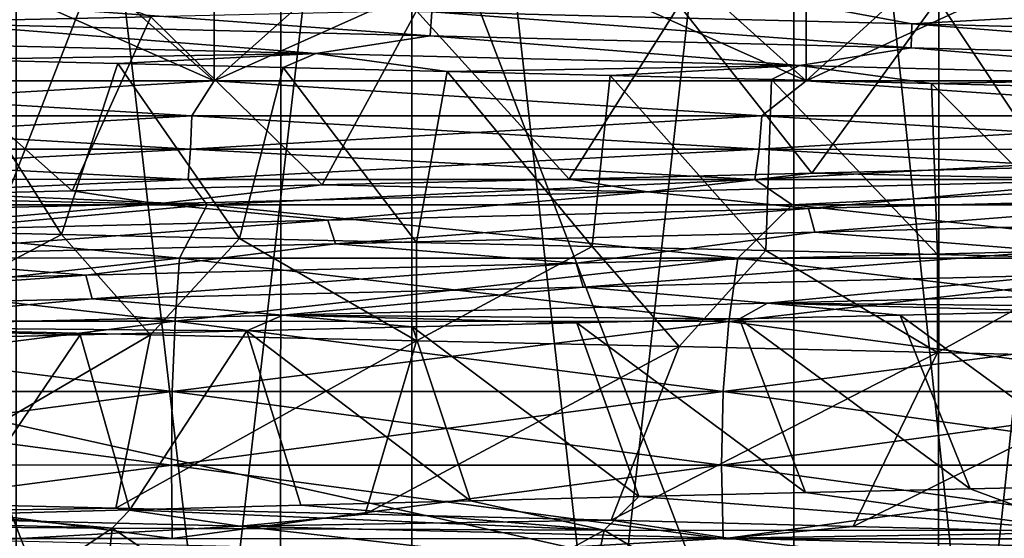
# Model space of a CAD drawing. Header units: metres. Extents: x -205 to 205, y -104 to 104.
# Tile 195 of 256: x -129.76 to -126.73, y -36.48 to -34.88. Entities that reach past the tile are written whole.
import ezdxf

# ---------------------------------------------------------------- set-up
doc = ezdxf.new("R2010")
doc.units = ezdxf.units.M
doc.layers.add('solid_01_2-CONSUMER_EHM_BOX_SW0001', color=7, linetype='CONTINUOUS')

msp = doc.modelspace()

# ---------------------------------------------------------------- linework, layer by layer
at = {"layer": 'solid_01_2-CONSUMER_EHM_BOX_SW0001'}
for points in [[(-200.010849, -74.958488), (-200.010773, 75.041512), (-0.010778, 75.04142)], [(-0.010849, -74.95858), (-200.010849, -74.958488), (-0.010778, 75.04142)], [(-112.002922, 40.641869, 63.099998), (-150.011154, -40.548634, 63.099998), (-150.011002, -39.448967, 63.099998)], [(-112.002922, 40.641869, 63.099998), (-112.003082, 39.542202, 63.099998), (-150.011154, -40.548634, 63.099998)], [(-112.002922, 40.641869, 63.099998), (-150.011002, -39.448967, 63.099998), (-149.999695, 39.547642, 63.099998)], [(-150.011154, -40.548634, 63.099998), (-112.003082, 39.542202, 63.099998), (-112.014389, -39.454407, 63.099998)], [(-173.512405, -37.4473, 108.5), (-88.501671, 37.540531, 108.5), (-173.501678, 37.5527, 108.5)], [(-173.512405, -37.4473, 108.5), (-88.512413, -37.459469, 108.5), (-88.501671, 37.540531, 108.5)], [(-149.512772, -39.950733, 6), (-112.512764, -39.956032, 6), (-149.511597, -31.750734, 6)], [(-112.512764, -39.956032, 6), (-112.511597, -31.756031, 6), (-149.511597, -31.750734, 6)], [(-129.77301, -42.453548, 33.918713), (-129.771484, -31.953548, 33.918713), (-128.552704, -31.953724, 33.676266)], [(-129.77301, -42.453548, 15.081286), (-128.554214, -42.453724, 15.323734), (-129.771484, -31.953548, 15.081286)], [(-129.77301, -42.453548, 33.918713), (-128.552704, -31.953724, 33.676266), (-128.554214, -42.453724, 33.676266)], [(-128.554214, -42.453724, 15.323734), (-128.552704, -31.953724, 15.323734), (-129.771484, -31.953548, 15.081286)], [(-128.554214, -42.453724, 33.676266), (-128.552704, -31.953724, 33.676266), (-127.376099, -31.953894, 33.276855)], [(-128.554214, -42.453724, 15.323734), (-127.377609, -42.453896, 15.723145), (-128.552704, -31.953724, 15.323734)], [(-128.554214, -42.453724, 33.676266), (-127.376099, -31.953894, 33.276855), (-127.377609, -42.453896, 33.276855)], [(-127.377609, -42.453896, 15.723145), (-127.376099, -31.953894, 15.723145), (-128.552704, -31.953724, 15.323734)], [(-127.377609, -42.453896, 33.276855), (-127.376099, -31.953894, 33.276855), (-126.261688, -31.954054, 32.727299)], [(-127.377609, -42.453896, 15.723145), (-126.263199, -42.454056, 16.272701), (-127.376099, -31.953894, 15.723145)], [(-127.377609, -42.453896, 33.276855), (-126.261688, -31.954054, 32.727299), (-126.263199, -42.454056, 32.727299)], [(-126.263199, -42.454056, 16.272701), (-126.261688, -31.954054, 16.272701), (-127.376099, -31.953894, 15.723145)], [(-131.01181, -33.253384, 42.200001), (-131.012558, -38.538231, 42.200001), (-128.957718, -38.538528, 42.080318)], [(-131.01181, -33.253384, 6.8), (-128.956833, -33.253677, 6.919694), (-131.012558, -38.538231, 6.8)], [(-128.956833, -33.253677, 6.919694), (-128.957718, -38.538528, 6.919681), (-131.012558, -38.538231, 6.8)], [(-128.956833, -33.253677, 42.080303), (-131.01181, -33.253384, 42.200001), (-128.957718, -38.538528, 42.080318)], [(-128.956833, -33.253677, 42.080303), (-128.957718, -38.538528, 42.080318), (-126.930664, -38.538818, 41.722893)], [(-128.956833, -33.253677, 6.919694), (-126.930664, -38.538818, 7.277106), (-128.957718, -38.538528, 6.919681)], [(-126.92984, -33.253967, 41.722878), (-128.956833, -33.253677, 42.080303), (-126.930664, -38.538818, 41.722893)], [(-128.956833, -33.253677, 6.919694), (-126.929855, -33.253967, 7.277118), (-126.930664, -38.538818, 7.277106)], [(-126.92984, -33.253967, 41.722878), (-126.930664, -38.538818, 41.722893), (-124.958809, -38.539101, 41.132561)], [(-126.929855, -33.253967, 7.277118), (-124.958076, -33.25425, 7.867439), (-126.930664, -38.538818, 7.277106)], [(-124.958076, -33.25425, 7.867439), (-124.958809, -38.539101, 7.867441), (-126.930664, -38.538818, 7.277106)], [(-124.958061, -33.25425, 41.132553), (-126.92984, -33.253967, 41.722878), (-124.958809, -38.539101, 41.132561)], [(-129.161835, -35.069374, 9.261919), (-131.011948, -34.253384, 9.15), (-131.01207, -35.069111, 9.15)], [(-130.085144, -34.253517, 39.821995), (-129.161713, -34.253647, 39.738083), (-131.01207, -35.069111, 39.849998)], [(-129.161713, -34.253647, 39.738083), (-129.161835, -35.069374, 39.738083), (-131.01207, -35.069111, 39.849998)], [(-130.085144, -34.253517, 9.178005), (-131.011948, -34.253384, 9.15), (-129.161835, -35.069374, 9.261919)], [(-129.161713, -34.253647, 9.261918), (-130.085144, -34.253517, 9.178005), (-129.161835, -35.069374, 9.261919)], [(-129.161713, -34.253647, 39.738083), (-128.245041, -34.25378, 39.598568), (-129.161835, -35.069374, 39.738083)], [(-129.161713, -34.253647, 9.261918), (-129.161835, -35.069374, 9.261919), (-127.33857, -35.069637, 9.596043)], [(-128.245041, -34.25378, 39.598568), (-127.338463, -34.25391, 39.403957), (-129.161835, -35.069374, 39.738083)], [(-127.338463, -34.25391, 39.403957), (-127.33857, -35.069637, 39.403957), (-129.161835, -35.069374, 39.738083)], [(-128.245041, -34.25378, 9.401433), (-129.161713, -34.253647, 9.261918), (-127.33857, -35.069637, 9.596043)], [(-127.338463, -34.25391, 9.596042), (-128.245041, -34.25378, 9.401433), (-127.33857, -35.069637, 9.596043)], [(-127.338463, -34.25391, 39.403957), (-126.44529, -34.254036, 39.154968), (-127.33857, -35.069637, 39.403957)], [(-127.338463, -34.25391, 9.596042), (-127.33857, -35.069637, 9.596043), (-125.568886, -35.069889, 10.147501)], [(-126.44529, -34.254036, 39.154968), (-125.568771, -34.254162, 38.852501), (-127.33857, -35.069637, 39.403957)], [(-125.568771, -34.254162, 38.852501), (-125.568886, -35.069889, 38.852501), (-127.33857, -35.069637, 39.403957)], [(-126.44529, -34.254036, 9.845033), (-127.338463, -34.25391, 9.596042), (-125.568886, -35.069889, 10.147501)], [(-130.159897, -34.58725, 37.672504), (-130.183289, -34.890045, 37.673992), (-129.357773, -34.87207, 37.595963)], [(-130.012039, -34.819592, 12.499028), (-128.496399, -34.930378, 12.697268), (-130.019653, -34.893288, 12.473667)], [(-130.012039, -34.819592, 12.499028), (-128.491806, -34.856686, 12.72346), (-128.496399, -34.930378, 12.697268)], [(-127.488892, -34.804344, 12.984331), (-127.012848, -34.893776, 13.141311), (-128.491806, -34.856686, 12.72346)], [(-126.932907, -34.817856, 37.053951), (-127.729317, -34.835941, 37.285332), (-127.320419, -35.353855, 36.101067)], [(-127.488892, -34.804344, 12.984331), (-126.062981, -34.84111, 13.522069), (-127.012848, -34.893776, 13.141311)], [(-126.932907, -34.817856, 37.053951), (-127.320419, -35.353855, 36.101067), (-126.588432, -35.335503, 35.841595)], [(-126.152649, -34.799801, 36.773029), (-126.932907, -34.817856, 37.053951), (-126.588432, -35.335503, 35.841595)], [(-128.538681, -34.854023, 37.466244), (-129.357773, -34.87207, 37.595963), (-128.829666, -35.390209, 36.477848)], [(-128.538681, -34.854023, 37.466244), (-128.829666, -35.390209, 36.477848), (-128.068619, -35.372074, 36.313725)], [(-127.729317, -34.835941, 37.285332), (-128.538681, -34.854023, 37.466244), (-128.068619, -35.372074, 36.313725)], [(-128.491806, -34.856686, 12.72346), (-127.01432, -34.967461, 13.114659), (-128.496399, -34.930378, 12.697268)], [(-128.491806, -34.856686, 12.72346), (-127.012848, -34.893776, 13.141311), (-127.01432, -34.967461, 13.114659)], [(-127.729317, -34.835941, 37.285332), (-128.068619, -35.372074, 36.313725), (-127.320419, -35.353855, 36.101067)], [(-126.062981, -34.84111, 13.522069), (-125.598526, -34.930859, 13.743415), (-127.012848, -34.893776, 13.141311)], [(-129.357773, -34.87207, 37.595963), (-130.183289, -34.890045, 37.673992), (-129.599762, -35.408367, 36.592659)], [(-129.357773, -34.87207, 37.595963), (-129.599762, -35.408367, 36.592659), (-128.829666, -35.390209, 36.477848)], [(-130.183289, -34.890045, 37.673992), (-130.375, -35.426643, 36.657856), (-129.599762, -35.408367, 36.592659)], [(-130.019653, -34.893288, 12.473667), (-128.848831, -34.985184, 12.581188), (-130.374146, -34.948334, 12.404242)], [(-130.019653, -34.893288, 12.473667), (-128.496399, -34.930378, 12.697268), (-128.848831, -34.985184, 12.581188)], [(-127.012848, -34.893776, 13.141311), (-125.59684, -35.004536, 13.716683), (-127.01432, -34.967461, 13.114659)], [(-127.012848, -34.893776, 13.141311), (-125.598526, -34.930859, 13.743415), (-125.59684, -35.004536, 13.716683)], [(-129.972183, -35.003593, 12.369839), (-130.374146, -34.948334, 12.404242), (-128.848831, -34.985184, 12.581188)], [(-128.496399, -34.930378, 12.697268), (-127.358635, -35.022034, 12.951415), (-128.848831, -34.985184, 12.581188)], [(-128.496399, -34.930378, 12.697268), (-127.01432, -34.967461, 13.114659), (-127.358635, -35.022034, 12.951415)], [(-127.01432, -34.967461, 13.114659), (-125.926804, -35.058872, 13.507057), (-127.358635, -35.022034, 12.951415)], [(-127.01432, -34.967461, 13.114659), (-125.59684, -35.004536, 13.716683), (-125.926804, -35.058872, 13.507057)], [(-130.183395, -35.530945, 11.326007), (-129.972183, -35.003593, 12.369839), (-129.632507, -35.543056, 11.372262)], [(-129.459366, -35.015942, 12.424871), (-129.972183, -35.003593, 12.369839), (-128.848831, -34.985184, 12.581188)], [(-129.632507, -35.543056, 11.372262), (-129.972183, -35.003593, 12.369839), (-129.459366, -35.015942, 12.424871)], [(-128.949768, -35.028297, 12.501562), (-129.459366, -35.015942, 12.424871), (-128.848831, -34.985184, 12.581188)], [(-128.443802, -35.040649, 12.599731), (-128.949768, -35.028297, 12.501562), (-128.848831, -34.985184, 12.581188)], [(-128.443802, -35.040649, 12.599731), (-128.848831, -34.985184, 12.581188), (-127.358635, -35.022034, 12.951415)], [(-129.632507, -35.543056, 11.372262), (-129.459366, -35.015942, 12.424871), (-129.083984, -35.555218, 11.44155)], [(-129.083984, -35.555218, 11.44155), (-129.459366, -35.015942, 12.424871), (-128.949768, -35.028297, 12.501562)], [(-129.083984, -35.555218, 11.44155), (-128.949768, -35.028297, 12.501562), (-128.538803, -35.567413, 11.533754)], [(-128.538803, -35.567413, 11.533754), (-128.949768, -35.028297, 12.501562), (-128.443802, -35.040649, 12.599731)], [(-127.941879, -35.053005, 12.719287), (-128.443802, -35.040649, 12.599731), (-127.358635, -35.022034, 12.951415)], [(-127.44442, -35.065361, 12.860215), (-127.941879, -35.053005, 12.719287), (-127.358635, -35.022034, 12.951415)], [(-126.952202, -35.077724, 13.022452), (-127.44442, -35.065361, 12.860215), (-127.358635, -35.022034, 12.951415)], [(-126.952202, -35.077724, 13.022452), (-127.358635, -35.022034, 12.951415), (-125.926804, -35.058872, 13.507057)], [(-129.23143, -35.177208, 9.26548), (-131.01207, -35.069111, 9.15), (-131.012085, -35.176952, 9.161768)], [(-131.012085, -35.176952, 39.83823), (-131.01207, -35.069111, 39.849998), (-129.161835, -35.069374, 39.738083)], [(-129.23143, -35.177208, 39.73452), (-131.012085, -35.176952, 39.83823), (-129.161835, -35.069374, 39.738083)], [(-129.23143, -35.177208, 9.26548), (-129.161835, -35.069374, 9.261919), (-131.01207, -35.069111, 9.15)], [(-129.23143, -35.177208, 39.73452), (-129.161835, -35.069374, 39.738083), (-127.474846, -35.17746, 39.424789)], [(-127.474846, -35.17746, 9.575212), (-129.161835, -35.069374, 9.261919), (-129.23143, -35.177208, 9.26548)], [(-127.474846, -35.17746, 39.424789), (-129.161835, -35.069374, 39.738083), (-127.33857, -35.069637, 39.403957)], [(-127.474846, -35.17746, 9.575212), (-127.33857, -35.069637, 9.596043), (-129.161835, -35.069374, 9.261919)], [(-128.538803, -35.567413, 11.533754), (-128.443802, -35.040649, 12.599731), (-127.997955, -35.579632, 11.648713)], [(-127.997955, -35.579632, 11.648713), (-128.443802, -35.040649, 12.599731), (-127.941879, -35.053005, 12.719287)], [(-127.997955, -35.579632, 11.648713), (-127.941879, -35.053005, 12.719287), (-127.462379, -35.591862, 11.786225)], [(-127.462379, -35.591862, 11.786225), (-127.941879, -35.053005, 12.719287), (-127.44442, -35.065361, 12.860215)], [(-127.474846, -35.17746, 39.424789), (-127.33857, -35.069637, 39.403957), (-125.766098, -35.177704, 38.913223)], [(-125.766098, -35.177704, 10.086777), (-127.33857, -35.069637, 9.596043), (-127.474846, -35.17746, 9.575212)], [(-127.462379, -35.591862, 11.786225), (-127.44442, -35.065361, 12.860215), (-126.933037, -35.604084, 11.946044)], [(-126.933037, -35.604084, 11.946044), (-127.44442, -35.065361, 12.860215), (-126.952202, -35.077724, 13.022452)], [(-125.766098, -35.177704, 38.913223), (-127.33857, -35.069637, 39.403957), (-125.568886, -35.069889, 38.852501)], [(-125.766098, -35.177704, 10.086777), (-125.568886, -35.069889, 10.147501), (-127.33857, -35.069637, 9.596043)], [(-126.466545, -35.090096, 13.205731), (-126.952202, -35.077724, 13.022452), (-125.926804, -35.058872, 13.507057)], [(-126.410881, -35.616295, 12.127885), (-126.952202, -35.077724, 13.022452), (-126.466545, -35.090096, 13.205731)], [(-126.933037, -35.604084, 11.946044), (-126.952202, -35.077724, 13.022452), (-126.410881, -35.616295, 12.127885)], [(-129.23143, -35.177208, 39.73452), (-131.0121, -35.279816, 39.803436), (-131.012085, -35.176952, 39.83823)], [(-131.012085, -35.176952, 9.161768), (-131.0121, -35.279816, 9.196565), (-129.235474, -35.280071, 9.300041)], [(-129.23143, -35.177208, 39.73452), (-129.235474, -35.280071, 39.699959), (-131.0121, -35.279816, 39.803436)], [(-129.23143, -35.177208, 9.26548), (-131.012085, -35.176952, 9.161768), (-129.235474, -35.280071, 9.300041)], [(-129.23143, -35.177208, 9.26548), (-129.235474, -35.280071, 9.300041), (-127.48288, -35.280319, 9.609071)], [(-129.23143, -35.177208, 39.73452), (-127.474846, -35.17746, 39.424789), (-129.235474, -35.280071, 39.699959)], [(-127.474846, -35.17746, 39.424789), (-127.48288, -35.280319, 39.39093), (-129.235474, -35.280071, 39.699959)], [(-127.474846, -35.17746, 9.575212), (-129.23143, -35.177208, 9.26548), (-127.48288, -35.280319, 9.609071)], [(-127.474846, -35.17746, 9.575212), (-127.48288, -35.280319, 9.609071), (-125.778015, -35.280563, 10.119474)], [(-127.474846, -35.17746, 39.424789), (-125.766098, -35.177704, 38.913223), (-127.48288, -35.280319, 39.39093)], [(-125.766098, -35.177704, 38.913223), (-125.778015, -35.280563, 38.880524), (-127.48288, -35.280319, 39.39093)], [(-125.766098, -35.177704, 10.086777), (-127.474846, -35.17746, 9.575212), (-125.778015, -35.280563, 10.119474)], [(-131.0121, -35.279816, 9.196565), (-131.012115, -35.372742, 9.252748), (-129.24202, -35.372993, 9.355844)], [(-129.235474, -35.280071, 39.699959), (-131.012115, -35.372742, 39.747253), (-131.0121, -35.279816, 39.803436)], [(-129.235474, -35.280071, 39.699959), (-129.24202, -35.372993, 39.644154), (-131.012115, -35.372742, 39.747253)], [(-129.235474, -35.280071, 9.300041), (-131.0121, -35.279816, 9.196565), (-129.24202, -35.372993, 9.355844)], [(-129.235474, -35.280071, 9.300041), (-129.24202, -35.372993, 9.355844), (-127.49585, -35.373245, 9.66374)], [(-129.235474, -35.280071, 39.699959), (-127.48288, -35.280319, 39.39093), (-129.24202, -35.372993, 39.644154)], [(-127.48288, -35.280319, 39.39093), (-127.49585, -35.373245, 39.336262), (-129.24202, -35.372993, 39.644154)], [(-127.48288, -35.280319, 9.609071), (-129.235474, -35.280071, 9.300041), (-127.49585, -35.373245, 9.66374)], [(-127.48288, -35.280319, 9.609071), (-127.49585, -35.373245, 9.66374), (-125.797241, -35.373486, 10.17227)], [(-127.48288, -35.280319, 39.39093), (-125.778015, -35.280563, 38.880524), (-127.49585, -35.373245, 39.336262)], [(-125.778015, -35.280563, 38.880524), (-125.797241, -35.373486, 38.827728), (-127.49585, -35.373245, 39.336262)], [(-125.778015, -35.280563, 10.119474), (-127.48288, -35.280319, 9.609071), (-125.797241, -35.373486, 10.17227)], [(-126.588432, -35.335503, 35.841595), (-127.320419, -35.353855, 36.101067), (-126.3685, -35.374809, 35.687195)], [(-131.012115, -35.372742, 39.747253), (-129.24202, -35.372993, 39.644154), (-131.012115, -35.451134, 39.672581)], [(-131.012115, -35.372742, 9.252748), (-131.012115, -35.451134, 9.327419), (-129.183273, -35.451397, 9.438045)], [(-129.24202, -35.372993, 9.355844), (-131.012115, -35.372742, 9.252748), (-129.183273, -35.451397, 9.438045)], [(-129.24202, -35.372993, 39.644154), (-129.183273, -35.451397, 39.561954), (-131.012115, -35.451134, 39.672581)], [(-129.24202, -35.372993, 39.644154), (-127.49585, -35.373245, 39.336262), (-129.183273, -35.451397, 39.561954)], [(-127.49585, -35.373245, 9.66374), (-129.24202, -35.372993, 9.355844), (-129.183273, -35.451397, 9.438045)], [(-127.49585, -35.373245, 39.336262), (-127.381088, -35.451653, 39.231693), (-129.183273, -35.451397, 39.561954)], [(-127.49585, -35.373245, 9.66374), (-129.183273, -35.451397, 9.438045), (-127.381088, -35.451653, 9.768307)], [(-128.068619, -35.372074, 36.313725), (-128.829666, -35.390209, 36.477848), (-127.827354, -35.411388, 36.187565)], [(-127.320419, -35.353855, 36.101067), (-128.068619, -35.372074, 36.313725), (-127.827354, -35.411388, 36.187565)], [(-127.320419, -35.353855, 36.101067), (-127.827354, -35.411388, 36.187565), (-126.3685, -35.374809, 35.687195)], [(-127.49585, -35.373245, 39.336262), (-125.797241, -35.373486, 38.827728), (-127.381088, -35.451653, 39.231693)], [(-125.797241, -35.373486, 10.17227), (-127.49585, -35.373245, 9.66374), (-127.381088, -35.451653, 9.768307)], [(-125.797241, -35.373486, 38.827728), (-125.631851, -35.451904, 38.686611), (-127.381088, -35.451653, 39.231693)], [(-125.797241, -35.373486, 10.17227), (-127.381088, -35.451653, 9.768307), (-125.631851, -35.451904, 10.313391)], [(-128.829666, -35.390209, 36.477848), (-129.599762, -35.408367, 36.592659), (-129.338135, -35.447964, 36.49688)], [(-128.829666, -35.390209, 36.477848), (-129.338135, -35.447964, 36.49688), (-127.827354, -35.411388, 36.187565)], [(-126.3685, -35.374809, 35.687195), (-127.827354, -35.411388, 36.187565), (-127.331169, -35.462372, 35.992584)], [(-126.3685, -35.374809, 35.687195), (-127.331169, -35.462372, 35.992584), (-125.909241, -35.426003, 35.434643)], [(-130.375, -35.426643, 36.657856), (-130.876373, -35.484531, 36.611614), (-129.338135, -35.447964, 36.49688)], [(-129.599762, -35.408367, 36.592659), (-130.375, -35.426643, 36.657856), (-129.338135, -35.447964, 36.49688)], [(-127.827354, -35.411388, 36.187565), (-129.338135, -35.447964, 36.49688), (-128.812073, -35.49873, 36.365559)], [(-127.827354, -35.411388, 36.187565), (-128.812073, -35.49873, 36.365559), (-127.331169, -35.462372, 35.992584)], [(-125.909241, -35.426003, 35.434643), (-127.331169, -35.462372, 35.992584), (-127.311562, -35.535587, 35.960251)], [(-125.909241, -35.426003, 35.434643), (-127.311562, -35.535587, 35.960251), (-125.894302, -35.499229, 35.400311)], [(-131.012146, -35.615036, 39.516327), (-131.012115, -35.451134, 39.672581), (-129.183273, -35.451397, 39.561954)], [(-129.26886, -35.615284, 9.585209), (-131.012115, -35.451134, 9.327419), (-131.012146, -35.615036, 9.483674)], [(-129.26886, -35.615284, 39.414791), (-131.012146, -35.615036, 39.516327), (-129.183273, -35.451397, 39.561954)], [(-129.26886, -35.615284, 9.585209), (-129.183273, -35.451397, 9.438045), (-131.012115, -35.451134, 9.327419)], [(-129.338135, -35.447964, 36.49688), (-130.876373, -35.484531, 36.611614), (-130.328644, -35.535084, 36.547394)], [(-129.338135, -35.447964, 36.49688), (-130.328644, -35.535084, 36.547394), (-128.812073, -35.49873, 36.365559)], [(-129.26886, -35.615284, 39.414791), (-129.183273, -35.451397, 39.561954), (-127.549141, -35.615532, 39.111557)], [(-127.549141, -35.615532, 9.888441), (-129.183273, -35.451397, 9.438045), (-129.26886, -35.615284, 9.585209)], [(-127.549141, -35.615532, 39.111557), (-129.183273, -35.451397, 39.561954), (-127.381088, -35.451653, 39.231693)], [(-127.549141, -35.615532, 9.888441), (-127.381088, -35.451653, 9.768307), (-129.183273, -35.451397, 9.438045)], [(-127.331169, -35.462372, 35.992584), (-128.812073, -35.49873, 36.365559), (-128.78804, -35.571934, 36.335911)], [(-127.331169, -35.462372, 35.992584), (-128.78804, -35.571934, 36.335911), (-127.311562, -35.535587, 35.960251)], [(-127.549141, -35.615532, 39.111557), (-127.381088, -35.451653, 39.231693), (-125.876259, -35.615772, 38.610729)], [(-125.876259, -35.615772, 10.38927), (-127.381088, -35.451653, 9.768307), (-127.549141, -35.615532, 9.888441)], [(-125.876259, -35.615772, 38.610729), (-127.381088, -35.451653, 39.231693), (-125.631851, -35.451904, 38.686611)], [(-125.876259, -35.615772, 10.38927), (-125.631851, -35.451904, 10.313391), (-127.381088, -35.451653, 9.768307)], [(-128.812073, -35.49873, 36.365559), (-130.328644, -35.535084, 36.547394), (-130.300568, -35.60828, 36.520985)], [(-128.812073, -35.49873, 36.365559), (-130.300568, -35.60828, 36.520985), (-128.78804, -35.571934, 36.335911)], [(-125.894302, -35.499229, 35.400311), (-127.311562, -35.535587, 35.960251), (-126.58445, -35.594505, 35.698738)], [(-130.183395, -35.530945, 11.326007), (-129.632507, -35.543056, 11.372262), (-130.183517, -35.833748, 11.326002)], [(-129.632507, -35.543056, 11.372262), (-129.358002, -35.852135, 11.404024), (-130.183517, -35.833748, 11.326002)], [(-129.632507, -35.543056, 11.372262), (-129.083984, -35.555218, 11.44155), (-129.358002, -35.852135, 11.404024)], [(-129.083984, -35.555218, 11.44155), (-128.538925, -35.870247, 11.533741), (-129.358002, -35.852135, 11.404024)], [(-129.083984, -35.555218, 11.44155), (-128.538803, -35.567413, 11.533754), (-128.538925, -35.870247, 11.533741)], [(-127.311562, -35.535587, 35.960251), (-128.78804, -35.571934, 36.335911), (-128.046463, -35.631172, 36.172375)], [(-127.311562, -35.535587, 35.960251), (-128.046463, -35.631172, 36.172375), (-126.58445, -35.594505, 35.698738)], [(-128.78804, -35.571934, 36.335911), (-130.300568, -35.60828, 36.520985), (-129.557159, -35.667831, 36.454201)], [(-128.78804, -35.571934, 36.335911), (-129.557159, -35.667831, 36.454201), (-128.046463, -35.631172, 36.172375)], [(-128.538803, -35.567413, 11.533754), (-127.997955, -35.579632, 11.648713), (-128.538925, -35.870247, 11.533741)], [(-127.997955, -35.579632, 11.648713), (-127.729553, -35.888206, 11.714647), (-128.538925, -35.870247, 11.533741)], [(-127.997955, -35.579632, 11.648713), (-127.462379, -35.591862, 11.786225), (-127.729553, -35.888206, 11.714647)], [(-130.300568, -35.60828, 36.520985), (-131.091797, -35.704487, 36.541615), (-129.557159, -35.667831, 36.454201)], [(-129.26886, -35.615284, 39.414791), (-131.012177, -35.810074, 39.39817), (-131.012146, -35.615036, 39.516327)], [(-129.282608, -35.810322, 9.702565), (-131.012146, -35.615036, 9.483674), (-131.012177, -35.810074, 9.60183)], [(-129.26886, -35.615284, 39.414791), (-129.282608, -35.810322, 39.297436), (-131.012177, -35.810074, 39.39817)], [(-129.26886, -35.615284, 9.585209), (-131.012146, -35.615036, 9.483674), (-129.282608, -35.810322, 9.702565)], [(-129.26886, -35.615284, 9.585209), (-129.282608, -35.810322, 9.702565), (-127.576416, -35.810566, 10.003411)], [(-129.26886, -35.615284, 39.414791), (-127.549141, -35.615532, 39.111557), (-129.282608, -35.810322, 39.297436)], [(-127.549141, -35.615532, 39.111557), (-127.576416, -35.810566, 38.99659), (-129.282608, -35.810322, 39.297436)], [(-127.549141, -35.615532, 9.888441), (-129.26886, -35.615284, 9.585209), (-127.576416, -35.810566, 10.003411)], [(-126.58445, -35.594505, 35.698738), (-128.046463, -35.631172, 36.172375), (-128.025269, -35.704731, 36.192413)], [(-126.58445, -35.594505, 35.698738), (-128.025269, -35.704731, 36.192413), (-126.561142, -35.668068, 35.716007)], [(-127.462379, -35.591862, 11.786225), (-126.933144, -35.906189, 11.946023), (-127.729553, -35.888206, 11.714647)], [(-127.549141, -35.615532, 9.888441), (-127.576416, -35.810566, 10.003411), (-125.916702, -35.810806, 10.500299)], [(-127.549141, -35.615532, 39.111557), (-125.876259, -35.615772, 38.610729), (-127.576416, -35.810566, 38.99659)], [(-125.876259, -35.615772, 38.610729), (-125.916702, -35.810806, 38.499702), (-127.576416, -35.810566, 38.99659)], [(-125.876259, -35.615772, 10.38927), (-127.549141, -35.615532, 9.888441), (-125.916702, -35.810806, 10.500299)], [(-127.462379, -35.591862, 11.786225), (-126.933037, -35.604084, 11.946044), (-126.933144, -35.906189, 11.946023)], [(-126.933037, -35.604084, 11.946044), (-126.410881, -35.616295, 12.127885), (-126.933144, -35.906189, 11.946023)], [(-128.046463, -35.631172, 36.172375), (-129.557159, -35.667831, 36.454201), (-129.538422, -35.741383, 36.476757)], [(-128.046463, -35.631172, 36.172375), (-129.538422, -35.741383, 36.476757), (-128.025269, -35.704731, 36.192413)], [(-126.410881, -35.616295, 12.127885), (-126.152885, -35.924362, 12.226938), (-126.933144, -35.906189, 11.946023)], [(-129.557159, -35.667831, 36.454201), (-131.091797, -35.704487, 36.541615), (-131.075821, -35.77803, 36.56636)], [(-129.557159, -35.667831, 36.454201), (-131.075821, -35.77803, 36.56636), (-129.538422, -35.741383, 36.476757)], [(-126.561142, -35.668068, 35.716007), (-128.025269, -35.704731, 36.192413), (-127.457329, -35.754681, 36.079903)], [(-126.561142, -35.668068, 35.716007), (-127.457329, -35.754681, 36.079903), (-126.021103, -35.718254, 35.536106)], [(-128.025269, -35.704731, 36.192413), (-129.538422, -35.741383, 36.476757), (-128.950775, -35.791096, 36.436478)], [(-128.025269, -35.704731, 36.192413), (-128.950775, -35.791096, 36.436478), (-127.457329, -35.754681, 36.079903)], [(-126.080505, -35.766296, 35.630486), (-126.021103, -35.718254, 35.536106), (-127.457329, -35.754681, 36.079903)], [(-129.538422, -35.741383, 36.476757), (-131.075821, -35.77803, 36.56636), (-130.477753, -35.827511, 36.600391)], [(-129.538422, -35.741383, 36.476757), (-130.477753, -35.827511, 36.600391), (-128.950775, -35.791096, 36.436478)], [(-127.543785, -35.80312, 36.170368), (-127.457329, -35.754681, 36.079903), (-128.950775, -35.791096, 36.436478)], [(-127.543785, -35.80312, 36.170368), (-127.048943, -35.790863, 36.011471), (-127.457329, -35.754681, 36.079903)], [(-126.560852, -35.778587, 35.831367), (-126.080505, -35.766296, 35.630486), (-127.457329, -35.754681, 36.079903)], [(-127.048943, -35.790863, 36.011471), (-126.560852, -35.778587, 35.831367), (-127.457329, -35.754681, 36.079903)], [(-129.06131, -35.839825, 36.517159), (-128.950775, -35.791096, 36.436478), (-130.477753, -35.827511, 36.600391)], [(-129.06131, -35.839825, 36.517159), (-128.550766, -35.827595, 36.423359), (-128.950775, -35.791096, 36.436478)], [(-128.044647, -35.815361, 36.307747), (-127.543785, -35.80312, 36.170368), (-128.950775, -35.791096, 36.436478)], [(-128.550766, -35.827595, 36.423359), (-128.044647, -35.815361, 36.307747), (-128.950775, -35.791096, 36.436478)], [(-126.832901, -36.326305, 37.020939), (-127.048943, -35.790863, 36.011471), (-127.543785, -35.80312, 36.170368)], [(-126.332092, -36.315262, 36.842491), (-126.560852, -35.778587, 35.831367), (-127.048943, -35.790863, 36.011471)], [(-126.332092, -36.315262, 36.842491), (-127.048943, -35.790863, 36.011471), (-126.832901, -36.326305, 37.020939)], [(-129.282608, -35.810322, 39.297436), (-131.012207, -36.026024, 39.324909), (-131.012177, -35.810074, 39.39817)], [(-129.291138, -36.026272, 9.775331), (-131.012177, -35.810074, 9.60183), (-131.012207, -36.026024, 9.67509)], [(-129.282608, -35.810322, 39.297436), (-129.291138, -36.026272, 39.22467), (-131.012207, -36.026024, 39.324909)], [(-129.282608, -35.810322, 9.702565), (-131.012177, -35.810074, 9.60183), (-129.291138, -36.026272, 9.775331)], [(-129.575439, -35.852058, 36.58913), (-129.06131, -35.839825, 36.517159), (-130.477753, -35.827511, 36.600391)], [(-130.092316, -35.864296, 36.63924), (-129.575439, -35.852058, 36.58913), (-130.477753, -35.827511, 36.600391)], [(-129.282608, -35.810322, 9.702565), (-129.291138, -36.026272, 9.775331), (-127.593346, -36.026516, 10.074697)], [(-129.282608, -35.810322, 39.297436), (-127.576416, -35.810566, 38.99659), (-129.291138, -36.026272, 39.22467)], [(-127.576416, -35.810566, 38.99659), (-127.593346, -36.026516, 38.925304), (-129.291138, -36.026272, 39.22467)], [(-127.576416, -35.810566, 10.003411), (-129.282608, -35.810322, 9.702565), (-127.593346, -36.026516, 10.074697)], [(-128.372589, -36.362881, 37.433411), (-128.550766, -35.827595, 36.423359), (-129.06131, -35.839825, 36.517159)], [(-127.853981, -36.34985, 37.316639), (-128.044647, -35.815361, 36.307747), (-128.550766, -35.827595, 36.423359)], [(-127.853981, -36.34985, 37.316639), (-128.550766, -35.827595, 36.423359), (-128.372589, -36.362881, 37.433411)], [(-127.340469, -36.337727, 37.179073), (-127.543785, -35.80312, 36.170368), (-128.044647, -35.815361, 36.307747)], [(-127.340469, -36.337727, 37.179073), (-128.044647, -35.815361, 36.307747), (-127.853981, -36.34985, 37.316639)], [(-127.576416, -35.810566, 10.003411), (-127.593346, -36.026516, 10.074697), (-125.941788, -36.026752, 10.569141)], [(-127.576416, -35.810566, 38.99659), (-125.916702, -35.810806, 38.499702), (-127.593346, -36.026516, 38.925304)], [(-125.916702, -35.810806, 38.499702), (-125.941788, -36.026752, 38.430859), (-127.593346, -36.026516, 38.925304)], [(-125.916702, -35.810806, 10.500299), (-127.576416, -35.810566, 10.003411), (-125.941788, -36.026752, 10.569141)], [(-126.832901, -36.326305, 37.020939), (-127.543785, -35.80312, 36.170368), (-127.340469, -36.337727, 37.179073)], [(-130.183517, -35.833748, 11.326002), (-129.358002, -35.852135, 11.404024), (-130.240234, -36.367325, 12.350086)], [(-129.358002, -35.852135, 11.404024), (-129.465454, -36.38588, 12.42372), (-130.240234, -36.367325, 12.350086)], [(-129.950638, -36.40551, 37.657272), (-129.575439, -35.852058, 36.58913), (-130.092316, -35.864296, 36.63924)], [(-129.421768, -36.390739, 37.603863), (-129.575439, -35.852058, 36.58913), (-129.950638, -36.40551, 37.657272)], [(-129.421768, -36.390739, 37.603863), (-129.06131, -35.839825, 36.517159), (-129.575439, -35.852058, 36.58913)], [(-129.358002, -35.852135, 11.404024), (-128.538925, -35.870247, 11.533741), (-129.465454, -36.38588, 12.42372)], [(-128.895477, -36.37653, 37.529202), (-129.06131, -35.839825, 36.517159), (-129.421768, -36.390739, 37.603863)], [(-128.372589, -36.362881, 37.433411), (-129.06131, -35.839825, 36.517159), (-128.895477, -36.37653, 37.529202)], [(-128.538925, -35.870247, 11.533741), (-128.697144, -36.404575, 12.546862), (-129.465454, -36.38588, 12.42372)], [(-128.538925, -35.870247, 11.533741), (-127.729553, -35.888206, 11.714647), (-128.697144, -36.404575, 12.546862)], [(-127.729553, -35.888206, 11.714647), (-127.938606, -36.423317, 12.719248), (-128.697144, -36.404575, 12.546862)], [(-127.729553, -35.888206, 11.714647), (-126.933144, -35.906189, 11.946023), (-127.938606, -36.423317, 12.719248)], [(-126.933144, -35.906189, 11.946023), (-127.193054, -36.442009, 12.940153), (-127.938606, -36.423317, 12.719248)], [(-126.933144, -35.906189, 11.946023), (-126.152885, -35.924362, 12.226938), (-127.193054, -36.442009, 12.940153)], [(-126.152885, -35.924362, 12.226938), (-126.463501, -36.460571, 13.207966), (-127.193054, -36.442009, 12.940153)], [(-129.291138, -36.026272, 39.22467), (-131.012238, -36.252697, 39.299999), (-131.012207, -36.026024, 39.324909)], [(-129.294067, -36.252945, 9.800072), (-131.012207, -36.026024, 9.67509), (-131.012238, -36.252697, 9.7)], [(-129.291138, -36.026272, 39.22467), (-129.294067, -36.252945, 39.199928), (-131.012238, -36.252697, 39.299999)], [(-129.291138, -36.026272, 9.775331), (-131.012207, -36.026024, 9.67509), (-129.294067, -36.252945, 9.800072)], [(-129.291138, -36.026272, 9.775331), (-129.294067, -36.252945, 9.800072), (-127.599121, -36.253185, 10.098936)], [(-129.291138, -36.026272, 39.22467), (-127.593346, -36.026516, 38.925304), (-129.294067, -36.252945, 39.199928)], [(-127.593346, -36.026516, 38.925304), (-127.599121, -36.253185, 38.901066), (-129.294067, -36.252945, 39.199928)], [(-127.593346, -36.026516, 10.074697), (-129.291138, -36.026272, 9.775331), (-127.599121, -36.253185, 10.098936)], [(-127.593346, -36.026516, 10.074697), (-127.599121, -36.253185, 10.098936), (-125.95034, -36.253422, 10.592549)], [(-127.593346, -36.026516, 38.925304), (-125.941788, -36.026752, 38.430859), (-127.599121, -36.253185, 38.901066)], [(-125.941788, -36.026752, 38.430859), (-125.95034, -36.253422, 38.407452), (-127.599121, -36.253185, 38.901066)], [(-125.941788, -36.026752, 10.569141), (-127.593346, -36.026516, 10.074697), (-125.95034, -36.253422, 10.592549)], [(-129.294067, -36.252945, 39.199928), (-131.012268, -36.479404, 39.324615), (-131.012238, -36.252697, 39.299999)], [(-129.291229, -36.479649, 9.775624), (-131.012238, -36.252697, 9.7), (-131.012268, -36.479404, 9.675385)], [(-129.294067, -36.252945, 39.199928), (-129.291229, -36.479649, 39.224377), (-131.012268, -36.479404, 39.324615)], [(-129.294067, -36.252945, 9.800072), (-131.012238, -36.252697, 9.7), (-129.291229, -36.479649, 9.775624)], [(-129.294067, -36.252945, 9.800072), (-129.291229, -36.479649, 9.775624), (-127.593475, -36.479893, 10.074985)], [(-127.599121, -36.253185, 10.098936), (-129.294067, -36.252945, 9.800072), (-127.593475, -36.479893, 10.074985)], [(-129.294067, -36.252945, 39.199928), (-127.599121, -36.253185, 38.901066), (-129.291229, -36.479649, 39.224377)], [(-127.599121, -36.253185, 38.901066), (-127.593475, -36.479893, 38.925014), (-129.291229, -36.479649, 39.224377)], [(-127.599121, -36.253185, 10.098936), (-127.593475, -36.479893, 10.074985), (-125.941956, -36.480129, 10.569419)], [(-125.95034, -36.253422, 10.592549), (-127.599121, -36.253185, 10.098936), (-125.941956, -36.480129, 10.569419)], [(-127.599121, -36.253185, 38.901066), (-125.95034, -36.253422, 38.407452), (-127.593475, -36.479893, 38.925014)], [(-125.95034, -36.253422, 38.407452), (-125.941956, -36.480129, 38.43058), (-127.593475, -36.479893, 38.925014)], [(-126.486992, -36.455067, 36.900112), (-127.340469, -36.337727, 37.179073), (-127.853981, -36.34985, 37.316639)], [(-126.486992, -36.455067, 36.900112), (-126.832901, -36.326305, 37.020939), (-127.340469, -36.337727, 37.179073)], [(-126.486992, -36.455067, 36.900112), (-126.332092, -36.315262, 36.842491), (-126.832901, -36.326305, 37.020939)], [(-130.240234, -36.367325, 12.350086), (-129.465454, -36.38588, 12.42372), (-130.617661, -36.404354, 12.394035)], [(-127.960754, -36.453812, 37.342476), (-128.372589, -36.362881, 37.433411), (-128.895477, -36.37653, 37.529202)], [(-127.960754, -36.453812, 37.342476), (-127.853981, -36.34985, 37.316639), (-128.372589, -36.362881, 37.433411)], [(-127.960754, -36.453812, 37.342476), (-126.486992, -36.455067, 36.900112), (-127.853981, -36.34985, 37.316639)], [(-129.465454, -36.38588, 12.42372), (-129.082291, -36.441368, 12.541437), (-130.617661, -36.404354, 12.394035)], [(-130.617661, -36.404354, 12.394035), (-129.082291, -36.441368, 12.541437), (-129.86937, -36.486038, 12.487245)], [(-129.476166, -36.447357, 37.610352), (-129.421768, -36.390739, 37.603863), (-129.950638, -36.40551, 37.657272)], [(-129.476166, -36.447357, 37.610352), (-127.960754, -36.453812, 37.342476), (-129.421768, -36.390739, 37.603863)], [(-129.465454, -36.38588, 12.42372), (-128.697144, -36.404575, 12.546862), (-129.082291, -36.441368, 12.541437)], [(-127.960754, -36.453812, 37.342476), (-128.895477, -36.37653, 37.529202), (-129.421768, -36.390739, 37.603863)], [(-128.697144, -36.404575, 12.546862), (-127.938606, -36.423317, 12.719248), (-129.082291, -36.441368, 12.541437)], [(-129.476166, -36.447357, 37.610352), (-130.481201, -36.420845, 37.689346), (-131.012619, -36.436745, 37.700035)], [(-129.476166, -36.447357, 37.610352), (-129.950638, -36.40551, 37.657272), (-130.481201, -36.420845, 37.689346)], [(-127.938606, -36.423317, 12.719248), (-127.57856, -36.478378, 12.883264), (-129.082291, -36.441368, 12.541437)], [(-127.938606, -36.423317, 12.719248), (-127.193054, -36.442009, 12.940153), (-127.57856, -36.478378, 12.883264)], [(-129.476166, -36.447357, 37.610352), (-131.012619, -36.436745, 37.700035), (-130.271072, -36.98037, 37.151443)], [(-129.476166, -36.447357, 37.610352), (-130.271072, -36.98037, 37.151443), (-129.528336, -36.945271, 37.121407)], [(-129.082291, -36.441368, 12.541437), (-128.360977, -36.522827, 12.726818), (-129.86937, -36.486038, 12.487245)], [(-129.476166, -36.447357, 37.610352), (-129.528336, -36.945271, 37.121407), (-128.786667, -36.910069, 37.047798)], [(-129.476166, -36.447357, 37.610352), (-128.786667, -36.910069, 37.047798), (-127.960754, -36.453812, 37.342476)], [(-129.082291, -36.441368, 12.541437), (-127.57856, -36.478378, 12.883264), (-128.360977, -36.522827, 12.726818)], [(-127.960754, -36.453812, 37.342476), (-128.786667, -36.910069, 37.047798), (-128.048615, -36.874763, 36.930653)], [(-127.960754, -36.453812, 37.342476), (-128.048615, -36.874763, 36.930653), (-127.316406, -36.839226, 36.770176)], [(-127.960754, -36.453812, 37.342476), (-127.316406, -36.839226, 36.770176), (-126.486992, -36.455067, 36.900112)], [(-127.193054, -36.442009, 12.940153), (-126.463501, -36.460571, 13.207966), (-127.57856, -36.478378, 12.883264)], [(-126.463501, -36.460571, 13.207966), (-126.130684, -36.515377, 13.414721), (-127.57856, -36.478378, 12.883264)], [(-126.486992, -36.455067, 36.900112), (-127.316406, -36.839226, 36.770176), (-126.592682, -36.80349, 36.566631)], [(-127.57856, -36.478378, 12.883264), (-126.895508, -36.559612, 13.1566), (-128.360977, -36.522827, 12.726818)], [(-127.57856, -36.478378, 12.883264), (-126.130684, -36.515377, 13.414721), (-126.895508, -36.559612, 13.1566)]]:
    msp.add_3dface(points, dxfattribs=at)

doc.saveas('drawing.dxf')
